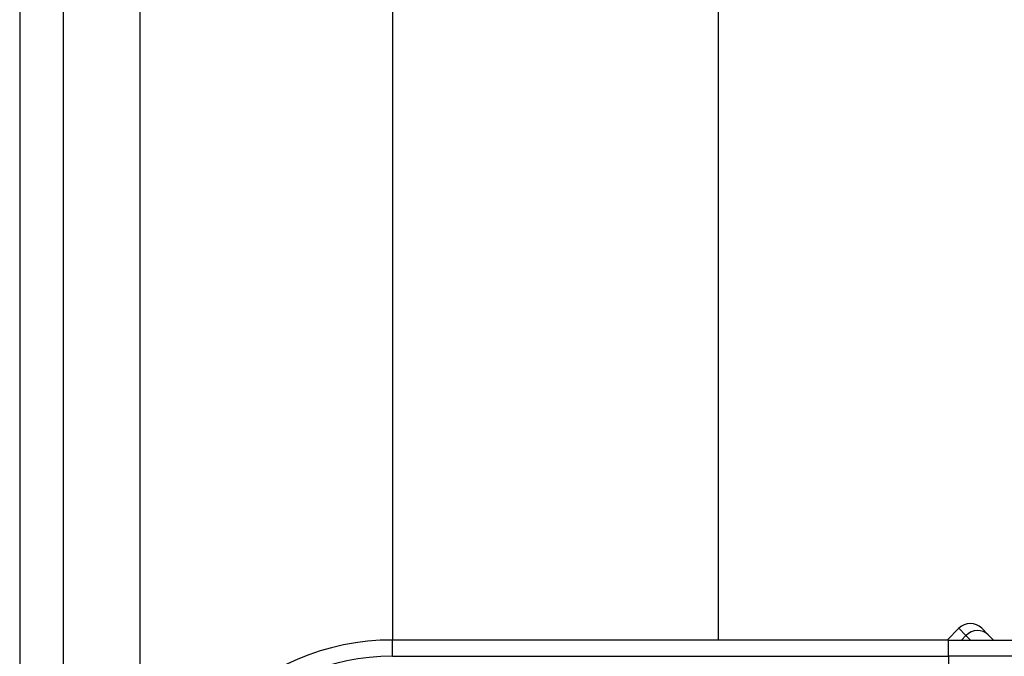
# Model space of a CAD drawing. Header units: inches. Extents: x 0 to 101, y -11 to 66.
# Tile 14 of 118: x 5.002 to 6.47, y 28.309 to 29.259. Entities that reach past the tile are written whole.
import ezdxf

# ---------------------------------------------------------------- set-up
doc = ezdxf.new("R2010")
doc.units = ezdxf.units.IN
doc.header["$LTSCALE"] = 6.067211
doc.header["$MEASUREMENT"] = 0
doc.layers.add('Visible Edges(ANSI)', color=7, linetype='Continuous', lineweight=25)
doc.layers.add('Visible Tangent Edges(ANSI)', color=7, linetype='Continuous', lineweight=25)

msp = doc.modelspace()

# ---------------------------------------------------------------- linework, layer by layer
at = {"layer": 'Visible Edges(ANSI)'}
for p, q in [((5.0016, 46.8385), (5.0016, 22.8056)), ((5.0669, 22.8056), (5.0669, 46.8385)), ((5.5584, 28.3336), (5.5584, 41.3105)), ((6.0433, 41.3105), (6.0433, 28.3336)), ((6.4024, 28.3511), (6.3849, 28.3336)), ((6.4367, 28.3511), (6.4463, 28.3415)), ((6.3872, 28.3336), (5.5578, 28.3336)), ((6.3872, 28.3336), (6.7072, 28.3336)), ((6.4543, 28.3336), (6.4463, 28.3415))]:
    msp.add_line(p, q, dxfattribs=at)
for centre, radius, start, end in [((6.4196, 28.334), 0.0242, 45, 135), ((5.5578, 27.9699), 0.3637, 90, 180)]:
    msp.add_arc(centre, radius, start, end, dxfattribs=at)
at = {"layer": 'Visible Tangent Edges(ANSI)'}
for p, q in [((5.1814, 22.8056), (5.1814, 46.8385)), ((6.4131, 28.3404), (6.4024, 28.3511)), ((5.5578, 28.3093), (5.5578, 28.3336)), ((6.3872, 28.3093), (6.3872, 28.3336)), ((6.4063, 28.3336), (6.4131, 28.3404)), ((6.4131, 28.3404), (6.42, 28.3336)), ((5.5578, 28.3093), (6.3872, 28.3093)), ((6.7286, 28.3093), (6.3872, 28.3093)), ((6.3872, 28.3093), (6.3872, 28.2608))]:
    msp.add_line(p, q, dxfattribs=at)
msp.add_arc((5.5578, 27.9699), 0.3395, 90, 180, dxfattribs=at)
msp.add_ellipse((6.4292, 28.3243), major_axis=(0.0171, 0.0171), ratio=0.937622, start_param=0, end_param=1.570796, dxfattribs=at)

doc.saveas('drawing.dxf')
